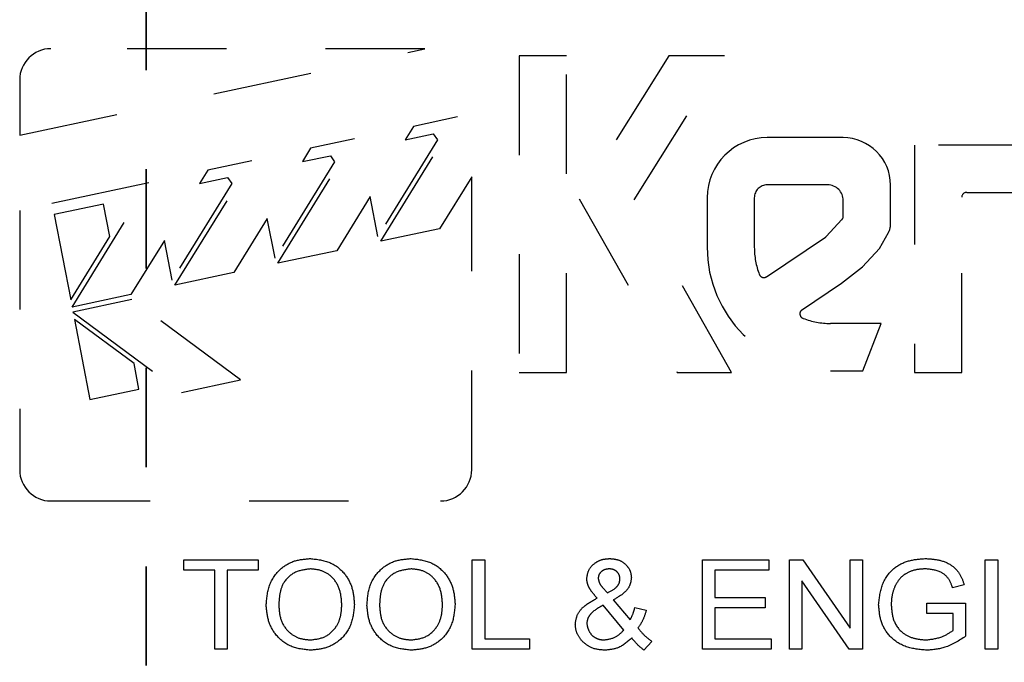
# Model space of a CAD drawing. Header units: inches. Extents: x 1880 to 2363, y -453 to -54.
# Tile 75 of 256: x 1902.625 to 1903.618, y -424.652 to -424.004. Entities that reach past the tile are written whole.
import ezdxf

# ---------------------------------------------------------------- set-up
doc = ezdxf.new("R2010")
doc.units = ezdxf.units.IN
doc.header["$LTSCALE"] = 0.5
doc.header["$MEASUREMENT"] = 0
doc.linetypes.add('HIDDEN', pattern=[0.225, 0.15, -0.075])
doc.linetypes.add('PHANTOM', pattern=[0.25, 0.125, -0.025, 0.025, -0.025, 0.025, -0.025])
doc.layers.add('SID-M-H', color=4, linetype='HIDDEN')

msp = doc.modelspace()

# ---------------------------------------------------------------- linework, layer by layer
at = {"color": 7, "linetype": 'PHANTOM', "lineweight": 35}
msp.add_line((1902.75267, -411.55517), (1902.75267, -428.91517), dxfattribs=at)
at = {"layer": 'SID-M-H'}
for p, q in [((1902.62531, -424.12074), (1903.03372, -424.03368)), ((1903.03372, -424.03368), (1902.6567, -424.03368)), ((1903.17642, -424.04079), (1903.12885, -424.04079)), ((1903.12885, -424.04079), (1903.12885, -424.35973)), ((1903.17642, -424.35973), (1903.17642, -424.04079)), ((1903.27948, -424.04079), (1903.1893, -424.18484)), ((1903.24464, -424.18609), (1903.3356, -424.04079)), ((1903.3356, -424.04079), (1903.27948, -424.04079)), ((1902.62531, -424.06507), (1902.62531, -424.12074)), ((1902.98927, -424.22769), (1903.06662, -424.10245)), ((1903.06662, -424.10245), (1903.02224, -424.11191)), ((1903.02224, -424.11191), (1903.01394, -424.12536)), ((1903.01394, -424.12536), (1903.0422, -424.11934)), ((1903.0422, -424.11934), (1903.04648, -424.12542)), ((1902.88555, -424.2498), (1902.9629, -424.12456)), ((1902.9629, -424.12456), (1902.91853, -424.13402)), ((1903.04648, -424.12542), (1902.98637, -424.22273)), ((1903.45526, -424.12326), (1903.37881, -424.12326)), ((1902.91853, -424.13402), (1902.91022, -424.14747)), ((1903.65132, -424.13085), (1903.52736, -424.13085)), ((1903.52736, -424.13085), (1903.52736, -424.35973)), ((1902.78183, -424.27191), (1902.85919, -424.14667)), ((1902.85919, -424.14667), (1902.81481, -424.15613)), ((1902.94277, -424.14753), (1902.88266, -424.24484)), ((1902.91022, -424.14747), (1902.93848, -424.14145)), ((1902.93848, -424.14145), (1902.94277, -424.14753)), ((1902.81481, -424.15613), (1902.8065, -424.16958)), ((1902.75547, -424.16878), (1902.62531, -424.19653)), ((1902.67815, -424.29395), (1902.75547, -424.16878)), ((1902.8065, -424.16958), (1902.83476, -424.16356)), ((1902.83476, -424.16356), (1902.83905, -424.16964)), ((1903.08093, -424.1627), (1903.04861, -424.21504)), ((1903.08093, -424.45792), (1903.08093, -424.1627)), ((1902.83905, -424.16964), (1902.77894, -424.26695)), ((1903.4396, -424.17083), (1903.37881, -424.17083)), ((1903.50306, -424.21103), (1903.50306, -424.17106)), ((1903.57989, -424.17843), (1903.64635, -424.17843)), ((1902.97863, -424.18252), (1902.94489, -424.23715)), ((1902.98637, -424.22273), (1902.97863, -424.18252)), ((1903.1893, -424.18484), (1903.28809, -424.35973)), ((1903.34272, -424.35973), (1903.24464, -424.18609)), ((1903.31824, -424.18383), (1903.31824, -424.23378)), ((1903.36582, -424.18383), (1903.36582, -424.23378)), ((1903.45549, -424.20246), (1903.45549, -424.18672)), ((1903.57493, -424.35973), (1903.57493, -424.18339)), ((1902.62531, -424.19653), (1902.62531, -424.45792)), ((1902.70972, -424.19021), (1902.6602, -424.20077)), ((1902.71603, -424.223), (1902.70972, -424.19021)), ((1902.6602, -424.20077), (1902.67673, -424.28663)), ((1902.87492, -424.20463), (1902.84117, -424.25926)), ((1902.88266, -424.24484), (1902.87492, -424.20463)), ((1903.43827, -424.22289), (1903.45415, -424.20585)), ((1903.04861, -424.21504), (1902.98927, -424.22769)), ((1903.49189, -424.23513), (1903.50103, -424.21879)), ((1902.67673, -424.28663), (1902.71603, -424.223)), ((1902.7712, -424.22674), (1902.73746, -424.28136)), ((1902.77894, -424.26695), (1902.7712, -424.22674)), ((1903.37821, -424.26335), (1903.43741, -424.22363)), ((1902.94489, -424.23715), (1902.88555, -424.2498)), ((1903.4749, -424.25336), (1903.49189, -424.23513)), ((1903.45378, -424.26993), (1903.4749, -424.25336)), ((1902.84117, -424.25926), (1902.78183, -424.27191)), ((1903.41336, -424.29705), (1903.45378, -424.26993)), ((1902.73746, -424.28136), (1902.67815, -424.29395)), ((1902.73841, -424.28634), (1902.67895, -424.29901)), ((1902.8479, -424.36736), (1902.73841, -424.28634)), ((1902.67895, -424.29901), (1902.78844, -424.38004)), ((1902.68061, -424.30654), (1902.69604, -424.38724)), ((1902.74065, -424.35097), (1902.68061, -424.30654)), ((1903.49359, -424.31048), (1903.44251, -424.31048)), ((1903.47517, -424.35805), (1903.49359, -424.31048)), ((1902.74556, -424.37668), (1902.74065, -424.35097)), ((1902.78844, -424.38004), (1902.8479, -424.36736)), ((1903.12885, -424.35973), (1903.17642, -424.35973)), ((1903.28809, -424.35973), (1903.34272, -424.35973)), ((1903.44251, -424.35805), (1903.47517, -424.35805)), ((1903.52736, -424.35973), (1903.57493, -424.35973)), ((1902.69604, -424.38724), (1902.74556, -424.37668)), ((1902.6567, -424.48931), (1903.04955, -424.48931)), ((1902.79075, -424.55889), (1902.79075, -424.54851)), ((1902.79075, -424.54851), (1902.86575, -424.54851)), ((1902.86575, -424.54851), (1902.86575, -424.55889)), ((1903.08152, -424.54851), (1903.09421, -424.54851)), ((1903.08152, -424.63851), (1903.08152, -424.54851)), ((1903.09421, -424.54851), (1903.09421, -424.62812)), ((1903.31344, -424.63851), (1903.31344, -424.54851)), ((1903.31344, -424.54851), (1903.38036, -424.54851)), ((1903.38036, -424.54851), (1903.38036, -424.55889)), ((1903.40113, -424.54851), (1903.41463, -424.54851)), ((1903.40113, -424.63851), (1903.40113, -424.54851)), ((1903.41463, -424.54851), (1903.46228, -424.61733)), ((1903.46228, -424.54851), (1903.47498, -424.54851)), ((1903.46228, -424.61733), (1903.46228, -424.54851)), ((1903.47498, -424.54851), (1903.47498, -424.63851)), ((1903.59844, -424.54851), (1903.61113, -424.54851)), ((1903.59844, -424.63851), (1903.59844, -424.54851)), ((1903.61113, -424.54851), (1903.61113, -424.63851)), ((1902.8219, -424.55889), (1902.79075, -424.55889)), ((1902.8219, -424.63851), (1902.8219, -424.55889)), ((1902.86575, -424.55889), (1902.83459, -424.55889)), ((1902.83459, -424.55889), (1902.83459, -424.63851)), ((1903.32613, -424.55889), (1903.32613, -424.58659)), ((1903.38036, -424.55889), (1903.32613, -424.55889)), ((1903.46147, -424.63851), (1903.41382, -424.56968)), ((1903.41382, -424.56968), (1903.41382, -424.63851)), ((1903.57734, -424.57388), (1903.5657, -424.5768)), ((1903.21277, -424.5764), (1903.21772, -424.58193)), ((1903.23431, -424.61936), (1903.2134, -424.59439)), ((1903.22365, -424.58898), (1903.2406, -424.60919)), ((1903.32613, -424.58659), (1903.3769, -424.58659)), ((1903.3769, -424.58659), (1903.3769, -424.59697)), ((1903.53959, -424.59236), (1903.57882, -424.59236)), ((1903.53959, -424.60274), (1903.53959, -424.59236)), ((1903.57882, -424.59236), (1903.57882, -424.62565)), ((1903.24536, -424.59677), (1903.2569, -424.59921)), ((1903.32613, -424.59697), (1903.32613, -424.62812)), ((1903.3769, -424.59697), (1903.32613, -424.59697)), ((1903.56613, -424.60274), (1903.53959, -424.60274)), ((1903.56613, -424.6198), (1903.56613, -424.60274)), ((1903.09421, -424.62812), (1903.13921, -424.62812)), ((1903.13921, -424.62812), (1903.13921, -424.63851)), ((1903.26267, -424.63099), (1903.25459, -424.63966)), ((1903.32613, -424.62812), (1903.38267, -424.62812)), ((1903.38267, -424.62812), (1903.38267, -424.63851)), ((1902.83459, -424.63851), (1902.8219, -424.63851)), ((1903.13921, -424.63851), (1903.08152, -424.63851)), ((1903.38267, -424.63851), (1903.31344, -424.63851)), ((1903.41382, -424.63851), (1903.40113, -424.63851)), ((1903.47498, -424.63851), (1903.46147, -424.63851)), ((1903.61113, -424.63851), (1903.59844, -424.63851))]:
    msp.add_line(p, q, dxfattribs=at)
for centre, radius, start, end in [((1902.6567, -424.06507), 0.03139, 90, 180), ((1903.37881, -424.18383), 0.06056, 90, 180), ((1903.45526, -424.17106), 0.0478, 0, 90), ((1903.37881, -424.18383), 0.01299, 90, 180), ((1903.4396, -424.18672), 0.01589, 0, 90), ((1903.57989, -424.18339), 0.00497, 90, 180), ((1903.45052, -424.20246), 0.00497, 317.02554, 360), ((1903.48717, -424.21103), 0.01589, 330.76199, 0), ((1903.43464, -424.21951), 0.00497, 303.86017, 317.02554), ((1903.44251, -424.23378), 0.12427, 180, 270), ((1903.44251, -424.23378), 0.0767, 180, 200.77538), ((1903.37545, -424.25922), 0.00497, 200.77538, 303.86017), ((1903.41671, -424.30071), 0.00497, 132.55757, 248.92055), ((1903.44251, -424.23378), 0.0767, 248.92055, 270.00004), ((1902.6567, -424.45792), 0.03139, 180, 270), ((1903.04955, -424.45792), 0.03139, 270, 360)]:
    msp.add_arc(centre, radius, start, end, dxfattribs=at)
for points, knots in [([(1902.87382, -424.5947), (1902.8743, -424.58781), (1902.87525, -424.57406), (1902.88658, -424.55771), (1902.90213, -424.54858), (1902.91292, -424.54777), (1902.91832, -424.54736)], [0, 0, 0, 0, 0.28046, 0.559384, 0.779446, 1, 1, 1, 1]), ([(1902.91832, -424.54736), (1902.92507, -424.54809), (1902.93854, -424.54956), (1902.95382, -424.56195), (1902.96152, -424.57779), (1902.96229, -424.58836), (1902.96267, -424.59365)], [0, 0, 0, 0, 0.279786, 0.55886, 0.779229, 1, 1, 1, 1]), ([(1902.97536, -424.5947), (1902.97584, -424.58781), (1902.97679, -424.57406), (1902.98812, -424.55771), (1903.00367, -424.54858), (1903.01446, -424.54777), (1903.01986, -424.54736)], [0, 0, 0, 0, 0.2804597, 0.5593841, 0.7794462, 1, 1, 1, 1]), ([(1903.01986, -424.54736), (1903.0266, -424.54809), (1903.04008, -424.54956), (1903.05536, -424.56195), (1903.06306, -424.57779), (1903.06382, -424.58836), (1903.06421, -424.59365)], [0, 0, 0, 0, 0.2797857, 0.5588605, 0.7792288, 1, 1, 1, 1]), ([(1903.1969, -424.56748), (1903.19741, -424.56429), (1903.19843, -424.55789), (1903.20512, -424.55142), (1903.21259, -424.54784), (1903.21762, -424.54752), (1903.22014, -424.54736)], [0, 0, 0, 0, 0.278633, 0.558553, 0.779079, 1, 1, 1, 1]), ([(1903.22014, -424.54736), (1903.2232, -424.5476), (1903.22932, -424.5481), (1903.23651, -424.55308), (1903.24116, -424.55961), (1903.24165, -424.56441), (1903.2419, -424.56681)], [0, 0, 0, 0, 0.280303, 0.559838, 0.779944, 1, 1, 1, 1]), ([(1903.49113, -424.59394), (1903.49188, -424.58694), (1903.49337, -424.57297), (1903.50534, -424.55629), (1903.52205, -424.54846), (1903.53306, -424.54772), (1903.53856, -424.54736)], [0, 0, 0, 0, 0.2801238, 0.5588945, 0.779127, 1, 1, 1, 1]), ([(1903.53856, -424.54736), (1903.54334, -424.54766), (1903.55287, -424.54828), (1903.56545, -424.55367), (1903.57382, -424.56313), (1903.57617, -424.57029), (1903.57734, -424.57388)], [0, 0, 0, 0, 0.280465, 0.560101, 0.779616, 1, 1, 1, 1]), ([(1902.91837, -424.55774), (1902.91319, -424.55837), (1902.90284, -424.55964), (1902.89127, -424.56977), (1902.887, -424.58264), (1902.88668, -424.59077), (1902.88652, -424.59484)], [0, 0, 0, 0, 0.279534, 0.5582, 0.778699, 1, 1, 1, 1]), ([(1902.94998, -424.59356), (1902.94963, -424.58852), (1902.94894, -424.57848), (1902.94145, -424.56601), (1902.93023, -424.55887), (1902.92232, -424.55812), (1902.91837, -424.55774)], [0, 0, 0, 0, 0.280614, 0.559668, 0.779739, 1, 1, 1, 1]), ([(1903.01991, -424.55774), (1903.01473, -424.55837), (1903.00438, -424.55964), (1902.99281, -424.56977), (1902.98854, -424.58264), (1902.98822, -424.59077), (1902.98805, -424.59484)], [0, 0, 0, 0, 0.2795337, 0.5582004, 0.7786993, 1, 1, 1, 1]), ([(1903.05152, -424.59356), (1903.05117, -424.58852), (1903.05048, -424.57848), (1903.04299, -424.56601), (1903.03176, -424.55887), (1903.02386, -424.55812), (1903.01991, -424.55774)], [0, 0, 0, 0, 0.280614, 0.559668, 0.779739, 1, 1, 1, 1]), ([(1903.21953, -424.55774), (1903.21799, -424.55787), (1903.21492, -424.55813), (1903.21125, -424.56053), (1903.20883, -424.56376), (1903.20857, -424.56618), (1903.20844, -424.56739)], [0, 0, 0, 0, 0.2802578, 0.5600752, 0.7800844, 1, 1, 1, 1]), ([(1903.23036, -424.56787), (1903.23019, -424.56631), (1903.22984, -424.56318), (1903.22679, -424.55983), (1903.22319, -424.55799), (1903.22075, -424.55782), (1903.21953, -424.55774)], [0, 0, 0, 0, 0.2795616, 0.5589286, 0.7792927, 1, 1, 1, 1]), ([(1903.53835, -424.55774), (1903.5348, -424.55791), (1903.52771, -424.55826), (1903.51841, -424.56208), (1903.51144, -424.56817), (1903.50876, -424.57307), (1903.50743, -424.57552)], [0, 0, 0, 0, 0.280358, 0.560155, 0.77996, 1, 1, 1, 1]), ([(1903.5657, -424.5768), (1903.56455, -424.57358), (1903.56227, -424.56717), (1903.55249, -424.55906), (1903.54372, -424.55824), (1903.53835, -424.55774)], [0, 0, 0, 0, 0.281225, 0.560372, 1, 1, 1, 1]), ([(1903.20741, -424.58727), (1903.2057, -424.58531), (1903.20287, -424.58209), (1903.1995, -424.57717), (1903.19738, -424.57252), (1903.19706, -424.56916), (1903.1969, -424.56748)], [0, 0, 0, 0, 0.340345, 0.5605108, 0.7803711, 1, 1, 1, 1]), ([(1903.20844, -424.56739), (1903.20885, -424.56926), (1903.20958, -424.57262), (1903.21179, -424.57524), (1903.21277, -424.5764)], [0, 0, 0, 0, 0.557494, 1, 1, 1, 1]), ([(1903.21772, -424.58193), (1903.2211, -424.58023), (1903.2258, -424.57786), (1903.22988, -424.5723), (1903.2302, -424.56935), (1903.23036, -424.56787)], [0, 0, 0, 0, 0.560577, 0.780321, 1, 1, 1, 1]), ([(1903.2419, -424.56681), (1903.24148, -424.56963), (1903.24064, -424.57528), (1903.23382, -424.58322), (1903.22751, -424.5868), (1903.22365, -424.58898)], [0, 0, 0, 0, 0.278885, 0.558997, 1, 1, 1, 1]), ([(1903.50743, -424.57552), (1903.50625, -424.57877), (1903.50416, -424.58459), (1903.50392, -424.59076), (1903.50382, -424.59347)], [0, 0, 0, 0, 0.5597373, 1, 1, 1, 1]), ([(1902.91825, -424.63966), (1902.91162, -424.63896), (1902.89837, -424.63755), (1902.88332, -424.62555), (1902.87525, -424.61026), (1902.8743, -424.59989), (1902.87382, -424.5947)], [0, 0, 0, 0, 0.279813, 0.559009, 0.779423, 1, 1, 1, 1]), ([(1902.88652, -424.59484), (1902.88686, -424.59979), (1902.88756, -424.60966), (1902.89557, -424.62142), (1902.90656, -424.62828), (1902.9143, -424.62894), (1902.91817, -424.62928)], [0, 0, 0, 0, 0.280461, 0.559536, 0.779626, 1, 1, 1, 1]), ([(1902.91817, -424.62928), (1902.92324, -424.62871), (1902.93336, -424.62756), (1902.94434, -424.61758), (1902.94938, -424.60546), (1902.94978, -424.59753), (1902.94998, -424.59356)], [0, 0, 0, 0, 0.279493, 0.558539, 0.778917, 1, 1, 1, 1]), ([(1902.96267, -424.59365), (1902.96205, -424.60038), (1902.96082, -424.61381), (1902.94955, -424.62978), (1902.93405, -424.63822), (1902.92352, -424.63918), (1902.91825, -424.63966)], [0, 0, 0, 0, 0.2802, 0.559253, 0.779494, 1, 1, 1, 1]), ([(1903.01978, -424.63966), (1903.01316, -424.63896), (1902.99991, -424.63755), (1902.98485, -424.62555), (1902.97679, -424.61026), (1902.97584, -424.59989), (1902.97536, -424.5947)], [0, 0, 0, 0, 0.279813, 0.559009, 0.779423, 1, 1, 1, 1]), ([(1902.98805, -424.59484), (1902.9884, -424.59979), (1902.98909, -424.60966), (1902.99711, -424.62142), (1903.0081, -424.62828), (1903.01584, -424.62894), (1903.01971, -424.62928)], [0, 0, 0, 0, 0.280461, 0.559536, 0.779626, 1, 1, 1, 1]), ([(1903.01971, -424.62928), (1903.02478, -424.62871), (1903.0349, -424.62756), (1903.04587, -424.61758), (1903.05092, -424.60546), (1903.05132, -424.59753), (1903.05152, -424.59356)], [0, 0, 0, 0, 0.279493, 0.558539, 0.778917, 1, 1, 1, 1]), ([(1903.06421, -424.59365), (1903.06359, -424.60038), (1903.06235, -424.61381), (1903.05109, -424.62978), (1903.03559, -424.63822), (1903.02505, -424.63918), (1903.01978, -424.63966)], [0, 0, 0, 0, 0.2802, 0.559253, 0.779494, 1, 1, 1, 1]), ([(1903.18536, -424.61374), (1903.18582, -424.61033), (1903.18673, -424.60349), (1903.19488, -424.5938), (1903.20265, -424.58975), (1903.20741, -424.58727)], [0, 0, 0, 0, 0.279186, 0.559155, 1, 1, 1, 1]), ([(1903.2134, -424.59439), (1903.20913, -424.59672), (1903.20319, -424.59996), (1903.19783, -424.607), (1903.19721, -424.61077), (1903.1969, -424.61266)], [0, 0, 0, 0, 0.560438, 0.780681, 1, 1, 1, 1]), ([(1903.53957, -424.63966), (1903.53256, -424.63904), (1903.51856, -424.6378), (1903.50149, -424.62665), (1903.49252, -424.61046), (1903.49159, -424.59945), (1903.49113, -424.59394)], [0, 0, 0, 0, 0.280383, 0.5593702, 0.7794728, 1, 1, 1, 1]), ([(1903.50382, -424.59347), (1903.50416, -424.59878), (1903.50482, -424.60936), (1903.51356, -424.62221), (1903.52611, -424.6282), (1903.53439, -424.62892), (1903.53853, -424.62928)], [0, 0, 0, 0, 0.280565, 0.558904, 0.779212, 1, 1, 1, 1]), ([(1903.2406, -424.60919), (1903.24172, -424.60696), (1903.24373, -424.60298), (1903.24486, -424.59867), (1903.24536, -424.59677)], [0, 0, 0, 0, 0.559831, 1, 1, 1, 1]), ([(1903.2569, -424.59921), (1903.25584, -424.60283), (1903.25394, -424.6093), (1903.25019, -424.61489), (1903.24853, -424.61734)], [0, 0, 0, 0, 0.560222, 1, 1, 1, 1]), ([(1903.19223, -424.63049), (1903.19006, -424.6277), (1903.18619, -424.62273), (1903.18561, -424.61649), (1903.18536, -424.61374)], [0, 0, 0, 0, 0.5596481, 1, 1, 1, 1]), ([(1903.1969, -424.61266), (1903.19739, -424.61511), (1903.19837, -424.62003), (1903.20283, -424.62567), (1903.20857, -424.6289), (1903.21252, -424.62915), (1903.2145, -424.62928)], [0, 0, 0, 0, 0.2788865, 0.5592338, 0.7793187, 1, 1, 1, 1]), ([(1903.2145, -424.62928), (1903.21879, -424.62856), (1903.22647, -424.62728), (1903.23191, -424.62178), (1903.23431, -424.61936)], [0, 0, 0, 0, 0.55909, 1, 1, 1, 1]), ([(1903.24853, -424.61734), (1903.25089, -424.62019), (1903.2551, -424.62527), (1903.26035, -424.62924), (1903.26267, -424.63099)], [0, 0, 0, 0, 0.559946, 1, 1, 1, 1]), ([(1903.53853, -424.62928), (1903.5441, -424.62868), (1903.55406, -424.6276), (1903.56244, -424.62218), (1903.56613, -424.6198)], [0, 0, 0, 0, 0.559587, 1, 1, 1, 1]), ([(1903.57882, -424.62565), (1903.57209, -424.63005), (1903.56007, -424.6379), (1903.54584, -424.63912), (1903.53957, -424.63966)], [0, 0, 0, 0, 0.559852, 1, 1, 1, 1]), ([(1903.21518, -424.63966), (1903.21032, -424.63929), (1903.20164, -424.63861), (1903.19511, -424.63297), (1903.19223, -424.63049)], [0, 0, 0, 0, 0.559913, 1, 1, 1, 1]), ([(1903.24222, -424.6273), (1903.23787, -424.63122), (1903.23009, -424.63823), (1903.21974, -424.63922), (1903.21518, -424.63966)], [0, 0, 0, 0, 0.559485, 1, 1, 1, 1]), ([(1903.25459, -424.63966), (1903.25205, -424.63758), (1903.24751, -424.63387), (1903.24384, -424.62931), (1903.24222, -424.6273)], [0, 0, 0, 0, 0.55975, 1, 1, 1, 1])]:
    msp.add_open_spline(points, degree=3, knots=knots, dxfattribs=at)

doc.saveas('drawing.dxf')
